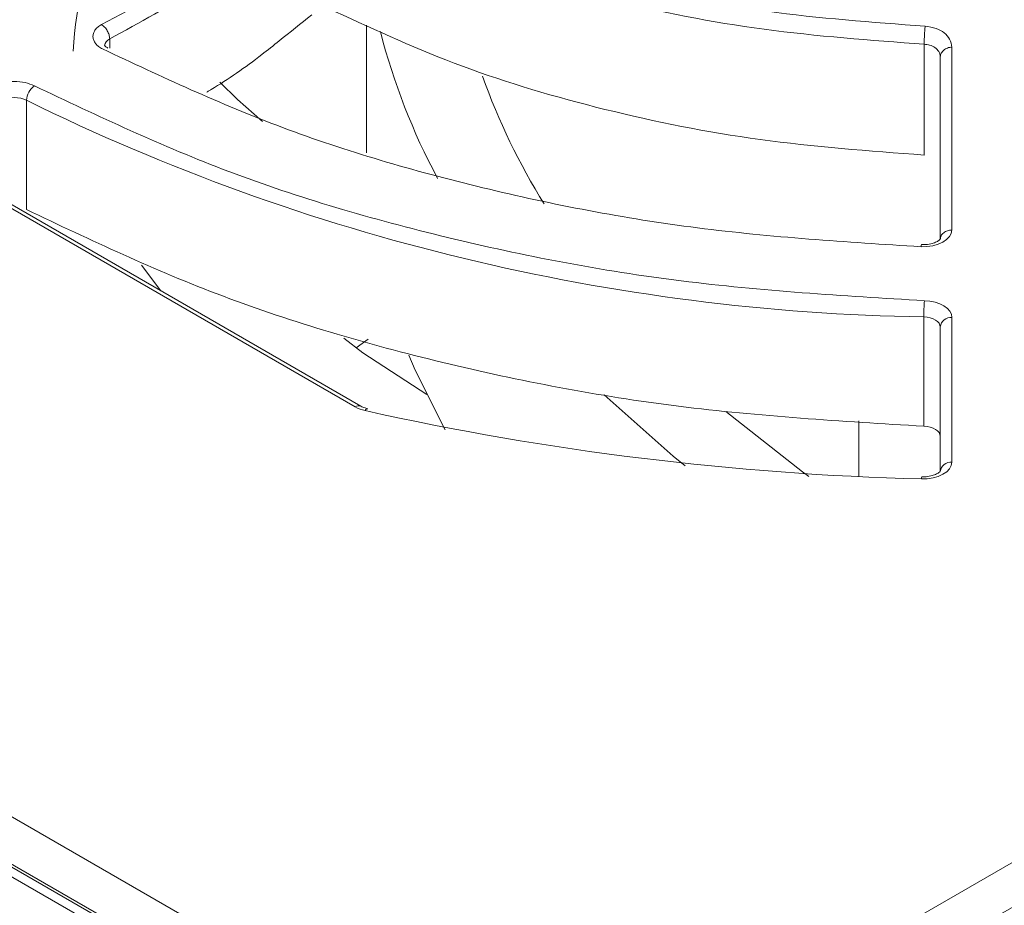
# Model space of a CAD drawing. Header units: millimetres. Extents: x -420 to 420, y -297 to 297.
# Tile 180 of 197: x 304 to 321, y 209 to 224. Entities that reach past the tile are written whole.
import ezdxf

# ---------------------------------------------------------------- set-up
doc = ezdxf.new("R2010")
doc.units = ezdxf.units.MM
doc.header["$MEASUREMENT"] = 0
doc.layers.add('layer 1', color=7, linetype='Continuous')

msp = doc.modelspace()

# ---------------------------------------------------------------- linework, layer by layer
at = {"layer": 'layer 1', "color": 7, "lineweight": 9}
for points in [[(308.3088, 201.3498), (308.3088, 201.3498), (371.095, 237.5958), (371.095, 237.5958)], [(370.7398, 235.75), (370.7398, 235.75), (309.0191, 200.1196), (309.0191, 200.1196)], [(312.9277, 205.2884), (312.9277, 205.2884), (365.4971, 235.6361), (365.4971, 235.6361)], [(366.1553, 235.2421), (366.1553, 235.2421), (313.3017, 204.7303), (313.3017, 204.7303)], [(366.4066, 235.2172), (366.4066, 235.2172), (313.5529, 204.7054), (313.5529, 204.7054)], [(286.9128, 179.9748), (286.9128, 179.9748), (370.7398, 228.367), (370.7398, 228.367)], [(263.5536, 227.1865), (263.5536, 227.1865), (308.3088, 201.3498), (308.3088, 201.3498)], [(371.4503, 227.1366), (371.4503, 227.1366), (287.6233, 178.7444), (287.6233, 178.7444)], [(307.6732, 200.5297), (307.6732, 200.5297), (262.9183, 226.3661), (262.9183, 226.3661)], [(305.2849, 226.2303), (304.9171, 225.5003), (304.7079, 224.7004), (304.6713, 223.8837)], [(309.731, 224.335), (309.731, 224.335), (309.731, 222.1304), (309.731, 222.1304)], [(309.9731, 224.2208), (310.1983, 223.3397), (310.5298, 222.4894), (310.9603, 221.6883)], [(305.2999, 224.0966), (305.2508, 224.0745), (305.2171, 224.028), (305.2117, 223.9745)], [(305.2999, 224.0966), (305.2999, 224.0966), (305.2999, 223.9381), (305.2999, 223.9381)], [(319.3592, 222.0896), (319.3592, 222.0896), (319.3592, 224.0047), (319.3592, 224.0047)], [(293.3065, 175.4635), (293.3065, 175.4635), (377.1334, 223.8557), (377.1334, 223.8557)], [(261.8901, 223.3982), (261.8901, 223.3982), (306.6453, 197.5617), (306.6453, 197.5617)], [(311.7354, 223.4513), (312.0105, 222.68), (312.3679, 221.9408), (312.8016, 221.2464)], [(378.9094, 223.2405), (378.9094, 223.2405), (294.017, 174.233), (294.017, 174.233)], [(304.001, 223.2849), (303.9198, 223.2269), (303.87, 223.1346), (303.866, 223.0349)], [(303.866, 223.0349), (303.7341, 223.0983), (303.5802, 223.0961), (303.4504, 223.0291)], [(303.866, 223.0349), (308.6888, 220.6606), (313.9775, 219.3838), (319.3522, 219.2964)], [(303.866, 223.0349), (303.866, 223.0349), (303.866, 221.1482), (303.866, 221.1482)], [(306.0097, 196.7415), (306.0097, 196.7415), (261.2548, 222.578), (261.2548, 222.578)], [(309.5369, 217.7445), (309.5369, 217.7445), (301.9874, 222.1027), (301.9874, 222.1027)], [(309.6373, 217.7545), (309.6373, 217.7545), (302.088, 222.1124), (302.088, 222.1124)], [(319.3118, 220.5446), (319.306, 220.5334), (319.3033, 220.5205), (319.3045, 220.5079)], [(306.1854, 219.7473), (306.1854, 219.7473), (305.851, 220.1885), (305.851, 220.1885)], [(319.3634, 219.5763), (319.3559, 219.4831), (319.3522, 219.3898), (319.3522, 219.2964)], [(319.3522, 217.4097), (319.3522, 217.4097), (319.3522, 219.2964), (319.3522, 219.2964)], [(319.8378, 219.2868), (319.7373, 219.2958), (319.6481, 219.2229), (319.6368, 219.1226)], [(319.8378, 219.2868), (319.8378, 219.2868), (319.8378, 216.7896), (319.8378, 216.7896)], [(319.6368, 216.6254), (319.6368, 216.6254), (319.6368, 219.1226), (319.6368, 219.1226)], [(309.7603, 218.9127), (309.7603, 218.9127), (309.5558, 218.7613), (309.5558, 218.7613)], [(309.6365, 217.7549), (309.6037, 217.7691), (309.566, 217.7654), (309.5369, 217.7445)], [(309.5369, 217.7445), (309.5908, 217.7143), (309.649, 217.6924), (309.7095, 217.6793)], [(309.7095, 217.6793), (312.8647, 216.9771), (316.0803, 216.5821), (319.3119, 216.4999)], [(318.2304, 217.5014), (318.2304, 217.5014), (318.2304, 216.5405), (318.2304, 216.5405)], [(319.8378, 216.7896), (319.7373, 216.7987), (319.6481, 216.7257), (319.6368, 216.6254)], [(319.3174, 216.5366), (319.3128, 216.525), (319.3109, 216.5123), (319.3119, 216.4999)], [(300.4957, 212.4652), (300.4957, 212.4652), (312.9277, 205.2884), (312.9277, 205.2884)], [(312.5725, 204.673), (312.5725, 204.673), (299.7852, 212.055), (299.7852, 212.055)], [(312.1321, 204.7054), (312.1321, 204.7054), (300.5526, 211.3902), (300.5526, 211.3902)], [(312.3832, 204.7303), (312.3832, 204.7303), (300.8236, 211.4035), (300.8236, 211.4035)]]:
    msp.add_open_spline(points, degree=3, dxfattribs=at)
for points, knots in [([(309.3303, 226.7604), (310.0546, 226.4286), (310.779, 226.0968), (311.5556, 225.81), (311.5556, 225.81), (312.332, 225.5234), (313.1605, 225.282), (314.0136, 225.0744), (314.0136, 225.0744), (314.8669, 224.8666), (315.7448, 224.6926), (316.6424, 224.5716), (316.6424, 224.5716), (317.5401, 224.4509), (318.4575, 224.383), (319.375, 224.3151)], [0, 0, 0, 0, 0.2, 0.2, 0.2, 0.2, 0.4, 0.4, 0.4, 0.4, 0.6, 0.6, 0.6, 0.6, 1, 1, 1, 1]), ([(305.1578, 224.3418), (305.7415, 224.6534), (306.3252, 224.9653), (306.9037, 225.3515), (306.9037, 225.3515), (307.4878, 225.7417), (308.0665, 226.2076), (308.6453, 226.6736)], [0, 0, 0, 0, 0.3333333, 0.3333333, 0.3333333, 0.3333333, 1, 1, 1, 1]), ([(308.7874, 226.4259), (308.1416, 225.9183), (307.4956, 225.4106), (306.8446, 224.9882), (306.8446, 224.9882), (306.3318, 224.6559), (305.8158, 224.3761), (305.2999, 224.0966)], [0, 0, 0, 0, 0.3333333, 0.3333333, 0.3333333, 0.3333333, 1, 1, 1, 1]), ([(319.3592, 224.0047), (318.431, 224.0725), (317.503, 224.1404), (316.595, 224.2622), (316.595, 224.2622), (315.687, 224.3842), (314.799, 224.5598), (313.9359, 224.7699), (313.9359, 224.7699), (313.0728, 224.9801), (312.2347, 225.2245), (311.4493, 225.5149), (311.4493, 225.5149), (310.6639, 225.8054), (309.9311, 226.1417), (309.1983, 226.4782)], [0, 0, 0, 0, 0.2, 0.2, 0.2, 0.2, 0.4, 0.4, 0.4, 0.4, 0.6, 0.6, 0.6, 0.6, 1, 1, 1, 1]), ([(319.3592, 222.0896), (318.4076, 222.1607), (317.4558, 222.2316), (316.5253, 222.3592), (316.5253, 222.3592), (315.6104, 222.4846), (314.7161, 222.6646), (313.8479, 222.8794), (313.8479, 222.8794), (312.9941, 223.0903), (312.1652, 223.3348), (311.3885, 223.6241), (311.3885, 223.6241), (310.6249, 223.9084), (309.9116, 224.2359), (309.1983, 224.5635)], [0, 0, 0, 0, 0.2, 0.2, 0.2, 0.2, 0.4, 0.4, 0.4, 0.4, 0.6, 0.6, 0.6, 0.6, 1, 1, 1, 1]), ([(308.7874, 224.5108), (308.5999, 224.3608), (308.4127, 224.211), (308.2252, 224.0616), (308.2252, 224.0616), (308.1256, 223.9821), (308.0259, 223.9029), (307.9256, 223.8254), (307.9256, 223.8254), (307.6375, 223.6022), (307.3459, 223.3932), (307.0537, 223.2226), (307.0537, 223.2226), (307.0537, 223.2226), (307.0536, 223.2225), (307.0536, 223.2225), (307.0536, 223.2225), (307.0534, 223.2225), (307.0532, 223.2222), (307.053, 223.2222), (307.053, 223.2222), (307.0525, 223.2218), (307.052, 223.2216), (307.0513, 223.2212), (307.0513, 223.2212), (307.0495, 223.22), (307.0476, 223.2189), (307.0455, 223.2177), (307.0455, 223.2177), (307.0383, 223.2135), (307.0311, 223.2096), (307.0238, 223.2053), (307.0238, 223.2053), (307.0073, 223.1957), (306.9907, 223.1863), (306.9742, 223.1766)], [0, 0, 0, 0, 0.1, 0.1, 0.1, 0.1, 0.2, 0.2, 0.2, 0.2, 0.3, 0.3, 0.3, 0.3, 0.4, 0.4, 0.4, 0.4, 0.5, 0.5, 0.5, 0.5, 0.6, 0.6, 0.6, 0.6, 0.7, 0.7, 0.7, 0.7, 0.8, 0.8, 0.8, 0.8, 1, 1, 1, 1]), ([(305.1775, 223.9218), (305.1536, 223.9359), (305.1296, 223.9498), (305.1089, 223.9654), (305.1089, 223.9654), (305.0885, 223.9809), (305.0712, 223.9982), (305.0571, 224.0161), (305.0571, 224.0161), (305.0428, 224.0339), (305.0316, 224.0524), (305.024, 224.0715), (305.024, 224.0715), (305.0161, 224.0906), (305.0117, 224.1103), (305.0109, 224.13), (305.0109, 224.13), (305.0099, 224.1495), (305.0126, 224.1692), (305.0183, 224.1885), (305.0183, 224.1885), (305.0243, 224.2079), (305.0338, 224.2269), (305.0462, 224.2451), (305.0462, 224.2451), (305.0588, 224.2634), (305.0744, 224.2811), (305.0935, 224.2972), (305.0935, 224.2972), (305.1126, 224.3134), (305.1351, 224.3282), (305.1578, 224.3428)], [0, 0, 0, 0, 0.1111111, 0.1111111, 0.1111111, 0.1111111, 0.2222222, 0.2222222, 0.2222222, 0.2222222, 0.3333333, 0.3333333, 0.3333333, 0.3333333, 0.4444444, 0.4444444, 0.4444444, 0.4444444, 0.5555556, 0.5555556, 0.5555556, 0.5555556, 0.6666667, 0.6666667, 0.6666667, 0.6666667, 0.7777778, 0.7777778, 0.7777778, 0.7777778, 1, 1, 1, 1]), ([(305.2999, 224.0966), (305.2978, 224.1195), (305.2956, 224.1423), (305.289, 224.1658), (305.289, 224.1658), (305.2826, 224.1892), (305.2715, 224.2138), (305.2583, 224.2367), (305.2583, 224.2367), (305.245, 224.2598), (305.2293, 224.2815), (305.2122, 224.299), (305.2122, 224.299), (305.1949, 224.3165), (305.1765, 224.3295), (305.1578, 224.3428)], [0, 0, 0, 0, 0.2, 0.2, 0.2, 0.2, 0.4, 0.4, 0.4, 0.4, 0.6, 0.6, 0.6, 0.6, 1, 1, 1, 1]), ([(319.375, 224.3151), (319.3731, 224.293), (319.3709, 224.2709), (319.369, 224.2461), (319.369, 224.2461), (319.367, 224.2208), (319.3654, 224.1925), (319.3639, 224.1639), (319.3639, 224.1639), (319.3624, 224.1355), (319.3612, 224.1067), (319.3605, 224.0798), (319.3605, 224.0798), (319.3598, 224.0535), (319.3595, 224.029), (319.3592, 224.0047)], [0, 0, 0, 0, 0.2, 0.2, 0.2, 0.2, 0.4, 0.4, 0.4, 0.4, 0.6, 0.6, 0.6, 0.6, 1, 1, 1, 1]), ([(319.375, 224.3151), (319.4404, 224.3049), (319.5056, 224.2945), (319.5653, 224.2743), (319.5653, 224.2743), (319.6179, 224.2566), (319.6662, 224.2313), (319.7059, 224.2004), (319.7059, 224.2004), (319.7455, 224.1692), (319.7765, 224.1323), (319.7968, 224.093), (319.7968, 224.093), (319.8197, 224.0482), (319.8288, 224.0002), (319.8378, 223.9522)], [0, 0, 0, 0, 0.2, 0.2, 0.2, 0.2, 0.4, 0.4, 0.4, 0.4, 0.6, 0.6, 0.6, 0.6, 1, 1, 1, 1]), ([(319.6368, 223.7864), (319.6356, 223.8023), (319.6342, 223.8182), (319.63, 223.8334), (319.63, 223.8334), (319.626, 223.8484), (319.6191, 223.8625), (319.6106, 223.8762), (319.6106, 223.8762), (319.5943, 223.9017), (319.5714, 223.925), (319.543, 223.9447), (319.543, 223.9447), (319.5171, 223.9626), (319.4868, 223.9777), (319.4536, 223.9874), (319.4536, 223.9874), (319.4237, 223.996), (319.3915, 224.0002), (319.3592, 224.0047)], [0, 0, 0, 0, 0.1666667, 0.1666667, 0.1666667, 0.1666667, 0.3333333, 0.3333333, 0.3333333, 0.3333333, 0.5, 0.5, 0.5, 0.5, 0.6666667, 0.6666667, 0.6666667, 0.6666667, 1, 1, 1, 1]), ([(319.3045, 220.5079), (318.0102, 220.5902), (316.7157, 220.6724), (315.449, 220.8337), (315.449, 220.8337), (314.1824, 220.9951), (312.9437, 221.2354), (311.7415, 221.5259), (311.7415, 221.5259), (310.5391, 221.8164), (309.3733, 222.1572), (308.2855, 222.565), (308.2855, 222.565), (307.1974, 222.9726), (306.1876, 223.4473), (305.1775, 223.9218)], [0, 0, 0, 0, 0.2, 0.2, 0.2, 0.2, 0.4, 0.4, 0.4, 0.4, 0.6, 0.6, 0.6, 0.6, 1, 1, 1, 1]), ([(305.2699, 223.9364), (305.2528, 223.9466), (305.2358, 223.9568), (305.2253, 223.9658), (305.2253, 223.9658), (305.2142, 223.9755), (305.2105, 223.9838), (305.2102, 223.9828), (305.2102, 223.9828), (305.2102, 223.9826), (305.2105, 223.9819), (305.2105, 223.9813)], [0, 0, 0, 0, 0.25, 0.25, 0.25, 0.25, 0.5, 0.5, 0.5, 0.5, 1, 1, 1, 1]), ([(319.8378, 223.9522), (319.8247, 223.9514), (319.8116, 223.9505), (319.799, 223.9483), (319.799, 223.9483), (319.7861, 223.9461), (319.7739, 223.9425), (319.762, 223.9381), (319.762, 223.9381), (319.7382, 223.9291), (319.7163, 223.9167), (319.6979, 223.9014), (319.6979, 223.9014), (319.6794, 223.8861), (319.6641, 223.8682), (319.6536, 223.8487), (319.6536, 223.8487), (319.6481, 223.8389), (319.6439, 223.8288), (319.6412, 223.8183), (319.6412, 223.8183), (319.6387, 223.8079), (319.6378, 223.7973), (319.6368, 223.7864)], [0, 0, 0, 0, 0.1428571, 0.1428571, 0.1428571, 0.1428571, 0.2857143, 0.2857143, 0.2857143, 0.2857143, 0.4285714, 0.4285714, 0.4285714, 0.4285714, 0.5714286, 0.5714286, 0.5714286, 0.5714286, 0.7142857, 0.7142857, 0.7142857, 0.7142857, 1, 1, 1, 1]), ([(319.8378, 223.9522), (319.8378, 223.3504), (319.8376, 222.7488), (319.8376, 222.2201), (319.8376, 222.2201), (319.8376, 221.6983), (319.8378, 221.2478), (319.8378, 220.7972)], [0, 0, 0, 0, 0.3333333, 0.3333333, 0.3333333, 0.3333333, 1, 1, 1, 1]), ([(319.6368, 220.6332), (319.6368, 220.9889), (319.6368, 221.3443), (319.6368, 221.6999), (319.6368, 221.6999), (319.6368, 221.7904), (319.6368, 221.8806), (319.6368, 221.971), (319.6368, 221.971), (319.6368, 221.9943), (319.6368, 222.0176), (319.6368, 222.0409), (319.6368, 222.0409), (319.6368, 222.0471), (319.6368, 222.0532), (319.6368, 222.0594), (319.6368, 222.0594), (319.6368, 222.0612), (319.6368, 222.0628), (319.6368, 222.0646), (319.6368, 222.0646), (319.6368, 222.065), (319.6368, 222.0657), (319.6368, 222.066), (319.6368, 222.066), (319.6368, 222.0665), (319.6368, 222.0667), (319.6368, 222.067), (319.6368, 222.067), (319.6368, 222.31), (319.6368, 222.5957), (319.6368, 222.891), (319.6368, 222.891), (319.6368, 222.9214), (319.6368, 222.952), (319.6368, 222.9825), (319.6368, 222.9825), (319.6368, 223.0422), (319.6368, 223.102), (319.6368, 223.1622), (319.6368, 223.1622), (319.6368, 223.3701), (319.6368, 223.5782), (319.6368, 223.7864)], [0, 0, 0, 0, 0.0833333, 0.0833333, 0.0833333, 0.0833333, 0.1666667, 0.1666667, 0.1666667, 0.1666667, 0.25, 0.25, 0.25, 0.25, 0.3333333, 0.3333333, 0.3333333, 0.3333333, 0.4166667, 0.4166667, 0.4166667, 0.4166667, 0.5, 0.5, 0.5, 0.5, 0.5833333, 0.5833333, 0.5833333, 0.5833333, 0.6666667, 0.6666667, 0.6666667, 0.6666667, 0.75, 0.75, 0.75, 0.75, 0.8333333, 0.8333333, 0.8333333, 0.8333333, 1, 1, 1, 1]), ([(303.3084, 223.2753), (303.3585, 223.2984), (303.4084, 223.3215), (303.4657, 223.3367), (303.4657, 223.3367), (303.5228, 223.3518), (303.5868, 223.3591), (303.6514, 223.3601), (303.6514, 223.3601), (303.7157, 223.3608), (303.7805, 223.3554), (303.8386, 223.3419), (303.8386, 223.3419), (303.8969, 223.3283), (303.949, 223.3066), (304.001, 223.2849)], [0, 0, 0, 0, 0.2, 0.2, 0.2, 0.2, 0.4, 0.4, 0.4, 0.4, 0.6, 0.6, 0.6, 0.6, 1, 1, 1, 1]), ([(307.2002, 223.3468), (307.2002, 223.3468), (307.5055, 223.0498), (307.5055, 223.0498), (307.5055, 223.0498), (307.5055, 223.0498), (307.9367, 222.6698), (307.9367, 222.6698)], [0, 0, 0, 0, 0.3333333, 0.3333333, 0.3333333, 0.3333333, 1, 1, 1, 1]), ([(304.001, 223.2849), (305.0957, 222.7655), (306.1903, 222.2461), (307.3718, 221.8006), (307.3718, 221.8006), (308.5531, 221.3552), (309.8212, 220.9836), (311.1297, 220.6678), (311.1297, 220.6678), (312.4381, 220.3519), (313.7867, 220.0917), (315.1658, 219.9192), (315.1658, 219.9192), (316.5447, 219.7465), (317.9541, 219.6613), (319.3634, 219.5763)], [0, 0, 0, 0, 0.2, 0.2, 0.2, 0.2, 0.4, 0.4, 0.4, 0.4, 0.6, 0.6, 0.6, 0.6, 1, 1, 1, 1]), ([(319.3522, 217.4097), (317.9315, 217.4955), (316.511, 217.5813), (315.1207, 217.7552), (315.1207, 217.7552), (313.7307, 217.9293), (312.371, 218.1915), (311.0521, 218.5099), (311.0521, 218.5099), (309.7332, 218.8283), (308.4549, 219.2028), (307.2639, 219.6519), (307.2639, 219.6519), (306.0731, 220.101), (304.9696, 220.6246), (303.866, 221.1482)], [0, 0, 0, 0, 0.2, 0.2, 0.2, 0.2, 0.4, 0.4, 0.4, 0.4, 0.6, 0.6, 0.6, 0.6, 1, 1, 1, 1]), ([(319.8378, 220.7972), (319.8378, 220.7972), (319.8276, 220.7385), (319.8276, 220.7385), (319.8276, 220.7385), (319.8276, 220.7385), (319.7966, 220.6822), (319.7966, 220.6822), (319.7966, 220.6822), (319.7966, 220.6822), (319.7465, 220.6306), (319.7465, 220.6306), (319.7465, 220.6306), (319.7465, 220.6306), (319.6796, 220.586), (319.6796, 220.586), (319.6796, 220.586), (319.6796, 220.586), (319.5982, 220.55), (319.5982, 220.55), (319.5982, 220.55), (319.5982, 220.55), (319.5061, 220.5245), (319.5061, 220.5245), (319.5061, 220.5245), (319.5061, 220.5245), (319.4068, 220.5102), (319.4068, 220.5102), (319.4068, 220.5102), (319.4068, 220.5102), (319.3045, 220.5079), (319.3045, 220.5079)], [0, 0, 0, 0, 0.1111111, 0.1111111, 0.1111111, 0.1111111, 0.2222222, 0.2222222, 0.2222222, 0.2222222, 0.3333333, 0.3333333, 0.3333333, 0.3333333, 0.4444444, 0.4444444, 0.4444444, 0.4444444, 0.5555556, 0.5555556, 0.5555556, 0.5555556, 0.6666667, 0.6666667, 0.6666667, 0.6666667, 0.7777778, 0.7777778, 0.7777778, 0.7777778, 1, 1, 1, 1]), ([(319.8378, 220.7972), (319.8114, 220.7948), (319.7851, 220.7923), (319.761, 220.7847), (319.761, 220.7847), (319.7367, 220.7773), (319.7146, 220.7646), (319.6957, 220.7491), (319.6957, 220.7491), (319.677, 220.7339), (319.6616, 220.7158), (319.6524, 220.6959), (319.6524, 220.6959), (319.6431, 220.6762), (319.6398, 220.6547), (319.6368, 220.6332)], [0, 0, 0, 0, 0.2, 0.2, 0.2, 0.2, 0.4, 0.4, 0.4, 0.4, 0.6, 0.6, 0.6, 0.6, 1, 1, 1, 1]), ([(319.6368, 220.6378), (319.6373, 220.6392), (319.6376, 220.6406), (319.6368, 220.64), (319.6368, 220.64), (319.6349, 220.6387), (319.6268, 220.6278), (319.6128, 220.6168), (319.6128, 220.6168), (319.5991, 220.6061), (319.5798, 220.5952), (319.5559, 220.5852), (319.5559, 220.5852), (319.5318, 220.575), (319.5029, 220.5655), (319.4713, 220.5585), (319.4713, 220.5585), (319.4373, 220.5508), (319.4001, 220.5458), (319.3628, 220.5446), (319.3628, 220.5446), (319.3457, 220.5442), (319.3288, 220.5444), (319.3118, 220.5446)], [0, 0, 0, 0, 0.1428571, 0.1428571, 0.1428571, 0.1428571, 0.2857143, 0.2857143, 0.2857143, 0.2857143, 0.4285714, 0.4285714, 0.4285714, 0.4285714, 0.5714286, 0.5714286, 0.5714286, 0.5714286, 0.7142857, 0.7142857, 0.7142857, 0.7142857, 1, 1, 1, 1]), ([(319.3634, 219.5763), (319.3634, 219.5763), (319.4572, 219.568), (319.4572, 219.568), (319.4572, 219.568), (319.4572, 219.568), (319.5469, 219.5498), (319.5469, 219.5498), (319.5469, 219.5498), (319.5469, 219.5498), (319.6288, 219.5221), (319.6288, 219.5221), (319.6288, 219.5221), (319.6288, 219.5221), (319.7003, 219.4861), (319.7003, 219.4861), (319.7003, 219.4861), (319.7003, 219.4861), (319.7591, 219.4429), (319.7591, 219.4429), (319.7591, 219.4429), (319.7591, 219.4429), (319.8022, 219.394), (319.8022, 219.394), (319.8022, 219.394), (319.8022, 219.394), (319.8289, 219.3414), (319.8289, 219.3414), (319.8289, 219.3414), (319.8289, 219.3414), (319.8378, 219.2868), (319.8378, 219.2868)], [0, 0, 0, 0, 0.1111111, 0.1111111, 0.1111111, 0.1111111, 0.2222222, 0.2222222, 0.2222222, 0.2222222, 0.3333333, 0.3333333, 0.3333333, 0.3333333, 0.4444444, 0.4444444, 0.4444444, 0.4444444, 0.5555556, 0.5555556, 0.5555556, 0.5555556, 0.6666667, 0.6666667, 0.6666667, 0.6666667, 0.7777778, 0.7777778, 0.7777778, 0.7777778, 1, 1, 1, 1]), ([(319.6368, 219.1226), (319.6368, 219.1226), (319.6317, 219.1553), (319.6317, 219.1553), (319.6317, 219.1553), (319.6317, 219.1553), (319.6155, 219.1871), (319.6155, 219.1871), (319.6155, 219.1871), (319.6155, 219.1871), (319.5897, 219.2163), (319.5897, 219.2163), (319.5897, 219.2163), (319.5897, 219.2163), (319.5545, 219.2422), (319.5545, 219.2422), (319.5545, 219.2422), (319.5545, 219.2422), (319.5114, 219.2639), (319.5114, 219.2639), (319.5114, 219.2639), (319.5114, 219.2639), (319.4625, 219.2805), (319.4625, 219.2805), (319.4625, 219.2805), (319.4625, 219.2805), (319.4086, 219.2914), (319.4086, 219.2914), (319.4086, 219.2914), (319.4086, 219.2914), (319.3522, 219.2964), (319.3522, 219.2964)], [0, 0, 0, 0, 0.1111111, 0.1111111, 0.1111111, 0.1111111, 0.2222222, 0.2222222, 0.2222222, 0.2222222, 0.3333333, 0.3333333, 0.3333333, 0.3333333, 0.4444444, 0.4444444, 0.4444444, 0.4444444, 0.5555556, 0.5555556, 0.5555556, 0.5555556, 0.6666667, 0.6666667, 0.6666667, 0.6666667, 0.7777778, 0.7777778, 0.7777778, 0.7777778, 1, 1, 1, 1]), ([(310.7716, 217.9562), (310.7716, 217.9562), (309.6703, 218.6757), (309.6703, 218.6757), (309.6703, 218.6757), (309.6703, 218.6757), (309.3392, 218.9299), (309.3392, 218.9299)], [0, 0, 0, 0, 0.3333333, 0.3333333, 0.3333333, 0.3333333, 1, 1, 1, 1]), ([(310.4661, 218.6344), (310.4661, 218.6344), (310.5753, 218.3786), (310.5753, 218.3786), (310.5753, 218.3786), (310.5753, 218.3786), (311.0901, 217.3486), (311.0901, 217.3486)], [0, 0, 0, 0, 0.3333333, 0.3333333, 0.3333333, 0.3333333, 1, 1, 1, 1]), ([(315.2322, 216.7255), (315.2322, 216.7255), (315.0277, 216.8913), (315.0277, 216.8913), (315.0277, 216.8913), (315.0277, 216.8913), (313.8378, 217.9498), (313.8378, 217.9498)], [0, 0, 0, 0, 0.3333333, 0.3333333, 0.3333333, 0.3333333, 1, 1, 1, 1]), ([(309.7537, 217.7112), (309.7228, 217.7199), (309.692, 217.7285), (309.6679, 217.739), (309.6679, 217.739), (309.6569, 217.7438), (309.647, 217.7491), (309.6373, 217.7545)], [0, 0, 0, 0, 0.3333333, 0.3333333, 0.3333333, 0.3333333, 1, 1, 1, 1]), ([(309.7095, 217.6793), (309.7095, 217.6793), (309.7238, 217.6974), (309.7238, 217.6974), (309.7238, 217.6974), (309.7238, 217.6974), (309.7374, 217.7083), (309.7374, 217.7083), (309.7374, 217.7083), (309.7374, 217.7083), (309.75, 217.7119), (309.75, 217.7119), (309.75, 217.7119), (309.75, 217.7119), (309.7544, 217.7111), (309.7544, 217.7111)], [0, 0, 0, 0, 0.2, 0.2, 0.2, 0.2, 0.4, 0.4, 0.4, 0.4, 0.6, 0.6, 0.6, 0.6, 1, 1, 1, 1]), ([(315.9361, 217.664), (315.9361, 217.664), (317.2594, 216.6212), (317.2594, 216.6212), (317.2594, 216.6212), (317.2594, 216.6212), (317.37, 216.5415), (317.37, 216.5415)], [0, 0, 0, 0, 0.3333333, 0.3333333, 0.3333333, 0.3333333, 1, 1, 1, 1]), ([(319.6368, 217.2359), (319.6368, 217.2359), (319.6317, 217.2686), (319.6317, 217.2686), (319.6317, 217.2686), (319.6317, 217.2686), (319.6155, 217.3002), (319.6155, 217.3002), (319.6155, 217.3002), (319.6155, 217.3002), (319.5897, 217.3295), (319.5897, 217.3295), (319.5897, 217.3295), (319.5897, 217.3295), (319.5545, 217.3554), (319.5545, 217.3554), (319.5545, 217.3554), (319.5545, 217.3554), (319.5114, 217.3772), (319.5114, 217.3772), (319.5114, 217.3772), (319.5114, 217.3772), (319.4625, 217.3938), (319.4625, 217.3938), (319.4625, 217.3938), (319.4625, 217.3938), (319.4086, 217.4047), (319.4086, 217.4047), (319.4086, 217.4047), (319.4086, 217.4047), (319.3522, 217.4097), (319.3522, 217.4097)], [0, 0, 0, 0, 0.1111111, 0.1111111, 0.1111111, 0.1111111, 0.2222222, 0.2222222, 0.2222222, 0.2222222, 0.3333333, 0.3333333, 0.3333333, 0.3333333, 0.4444444, 0.4444444, 0.4444444, 0.4444444, 0.5555556, 0.5555556, 0.5555556, 0.5555556, 0.6666667, 0.6666667, 0.6666667, 0.6666667, 0.7777778, 0.7777778, 0.7777778, 0.7777778, 1, 1, 1, 1]), ([(319.8378, 216.7896), (319.8378, 216.7896), (319.8276, 216.7313), (319.8276, 216.7313), (319.8276, 216.7313), (319.8276, 216.7313), (319.7974, 216.6755), (319.7974, 216.6755), (319.7974, 216.6755), (319.7974, 216.6755), (319.7482, 216.6242), (319.7482, 216.6242), (319.7482, 216.6242), (319.7482, 216.6242), (319.6823, 216.5797), (319.6823, 216.5797), (319.6823, 216.5797), (319.6823, 216.5797), (319.6023, 216.5437), (319.6023, 216.5437), (319.6023, 216.5437), (319.6023, 216.5437), (319.5112, 216.5179), (319.5112, 216.5179), (319.5112, 216.5179), (319.5112, 216.5179), (319.4132, 216.5031), (319.4132, 216.5031), (319.4132, 216.5031), (319.4132, 216.5031), (319.3119, 216.4999), (319.3119, 216.4999)], [0, 0, 0, 0, 0.1111111, 0.1111111, 0.1111111, 0.1111111, 0.2222222, 0.2222222, 0.2222222, 0.2222222, 0.3333333, 0.3333333, 0.3333333, 0.3333333, 0.4444444, 0.4444444, 0.4444444, 0.4444444, 0.5555556, 0.5555556, 0.5555556, 0.5555556, 0.6666667, 0.6666667, 0.6666667, 0.6666667, 0.7777778, 0.7777778, 0.7777778, 0.7777778, 1, 1, 1, 1]), ([(319.6368, 216.63), (319.6373, 216.6315), (319.6376, 216.6329), (319.6368, 216.6322), (319.6368, 216.6322), (319.6349, 216.6308), (319.6268, 216.62), (319.6128, 216.6091), (319.6128, 216.6091), (319.5991, 216.5984), (319.5798, 216.5875), (319.5559, 216.5775), (319.5559, 216.5775), (319.5318, 216.5671), (319.5029, 216.5578), (319.4713, 216.5507), (319.4713, 216.5507), (319.4373, 216.543), (319.4001, 216.5382), (319.3628, 216.537), (319.3628, 216.537), (319.3478, 216.5364), (319.3325, 216.5366), (319.3174, 216.5366)], [0, 0, 0, 0, 0.1428571, 0.1428571, 0.1428571, 0.1428571, 0.2857143, 0.2857143, 0.2857143, 0.2857143, 0.4285714, 0.4285714, 0.4285714, 0.4285714, 0.5714286, 0.5714286, 0.5714286, 0.5714286, 0.7142857, 0.7142857, 0.7142857, 0.7142857, 1, 1, 1, 1])]:
    msp.add_open_spline(points, degree=3, knots=knots, dxfattribs=at)

doc.saveas('drawing.dxf')
